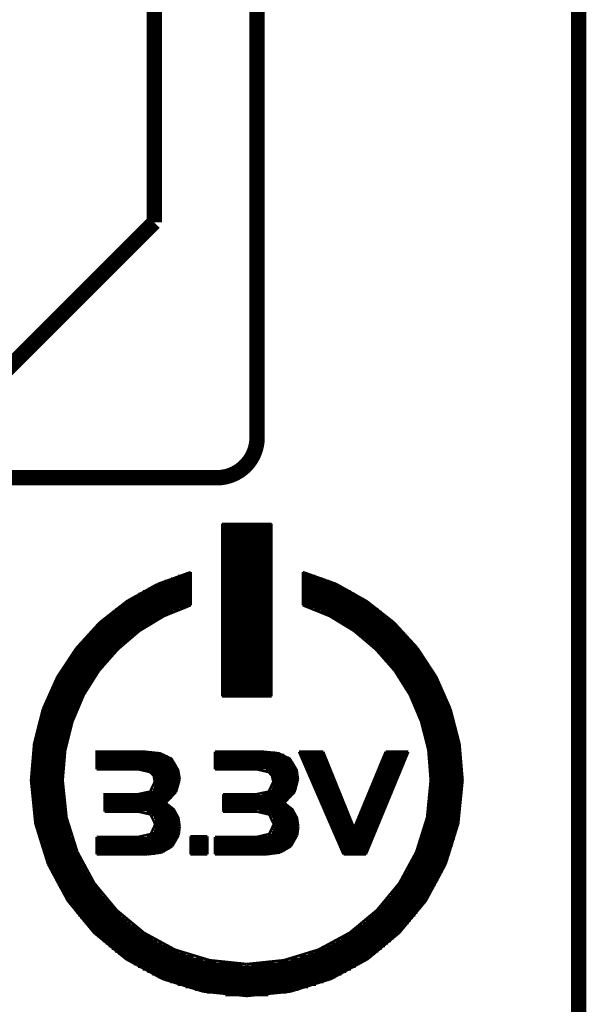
# Model space of a CAD drawing. Extents: x -0.05 to 0.95, y -0.15 to 1.54.
# Tile 25 of 26: x 0.73 to 0.95, y 0.76 to 1.14. Entities that reach past the tile are written whole.
import ezdxf

# ---------------------------------------------------------------- set-up
doc = ezdxf.new("R2010")
doc.units = 0
doc.layers.add('ULTRASONIC_3_CLICK_V100_GKO', color=5, linetype='CONTINUOUS')
doc.layers.add('ULTRASONIC_3_CLICK_V100_GTO', color=14, linetype='CONTINUOUS')

msp = doc.modelspace()

# ---------------------------------------------------------------- linework, layer by layer
at = {"layer": 'ULTRASONIC_3_CLICK_V100_GKO', "const_width": 0.006}
for points in [[(0.825, 0.9764), (0.825, 1.54), (0.86, 1.54)], [(0.785, 1.06), (0.785, 1.495)], [(0.95, -0.05), (0.95, 1.45)], [(0.6941, 1), (0.725, 1), (0.785, 1.06)], [(0.6941, 0.9606), (0.8093, 0.9606)]]:
    msp.add_lwpolyline(points, dxfattribs=at)
msp.add_lwpolyline([(0.8093, 0.9606, 0.41608), (0.825, 0.9764)], format="xyb", dxfattribs=at)
at = {"layer": 'ULTRASONIC_3_CLICK_V100_GTO', "const_width": 0.001}
for points in [[(0.8114, 0.8756), (0.8114, 0.9427)], [(0.8114, 0.9427), (0.8306, 0.9427)], [(0.8114, 0.9423), (0.8306, 0.9423)], [(0.8306, 0.8756), (0.8306, 0.9427)], [(0.8114, 0.9413), (0.8306, 0.9413)], [(0.8114, 0.9403), (0.8306, 0.9403)], [(0.8114, 0.9393), (0.8306, 0.9393)], [(0.8114, 0.9383), (0.8306, 0.9383)], [(0.8114, 0.9373), (0.8306, 0.9373)], [(0.8114, 0.9363), (0.8306, 0.9363)], [(0.8114, 0.9353), (0.8306, 0.9353)], [(0.8114, 0.9343), (0.8306, 0.9343)], [(0.8114, 0.9333), (0.8306, 0.9333)], [(0.8114, 0.9323), (0.8306, 0.9323)], [(0.8114, 0.9313), (0.8306, 0.9313)], [(0.8114, 0.9303), (0.8306, 0.9303)], [(0.8114, 0.9293), (0.8306, 0.9293)], [(0.8114, 0.9283), (0.8306, 0.9283)], [(0.8114, 0.9273), (0.8306, 0.9273)], [(0.7862, 0.9192), (0.7992, 0.9239)], [(0.7975, 0.9234), (0.7992, 0.9234)], [(0.7992, 0.911), (0.7992, 0.9239)], [(0.8114, 0.9263), (0.8306, 0.9263)], [(0.8114, 0.9253), (0.8306, 0.9253)], [(0.8114, 0.9243), (0.8306, 0.9243)], [(0.8114, 0.9233), (0.8306, 0.9233)], [(0.8428, 0.911), (0.8428, 0.9239)], [(0.8428, 0.9239), (0.8557, 0.9193)], [(0.8428, 0.9234), (0.8445, 0.9234)], [(0.7744, 0.9126), (0.7862, 0.9192)], [(0.7866, 0.9194), (0.7992, 0.9194)], [(0.789, 0.9204), (0.7992, 0.9204)], [(0.7915, 0.9214), (0.7992, 0.9214)], [(0.7943, 0.9224), (0.7992, 0.9224)], [(0.8114, 0.9223), (0.8306, 0.9223)], [(0.8114, 0.9213), (0.8306, 0.9213)], [(0.8114, 0.9203), (0.8306, 0.9203)], [(0.8114, 0.9193), (0.8306, 0.9193)], [(0.8428, 0.9224), (0.8477, 0.9224)], [(0.8428, 0.9214), (0.8505, 0.9214)], [(0.8428, 0.9204), (0.853, 0.9204)], [(0.8428, 0.9194), (0.8553, 0.9194)], [(0.8557, 0.9193), (0.8676, 0.9126)], [(0.7788, 0.9154), (0.7992, 0.9154)], [(0.7806, 0.9164), (0.7992, 0.9164)], [(0.7825, 0.9174), (0.7992, 0.9174)], [(0.7845, 0.9184), (0.7992, 0.9184)], [(0.8114, 0.9183), (0.8306, 0.9183)], [(0.8114, 0.9173), (0.8306, 0.9173)], [(0.8114, 0.9163), (0.8306, 0.9163)], [(0.8114, 0.9153), (0.8306, 0.9153)], [(0.8428, 0.9184), (0.8575, 0.9184)], [(0.8428, 0.9174), (0.8595, 0.9174)], [(0.8428, 0.9164), (0.8614, 0.9164)], [(0.8428, 0.9154), (0.8631, 0.9154)], [(0.7638, 0.9043), (0.7744, 0.9126)], [(0.7726, 0.9114), (0.7992, 0.9114)], [(0.7741, 0.9124), (0.7992, 0.9124)], [(0.7756, 0.9134), (0.7992, 0.9134)], [(0.7772, 0.9144), (0.7992, 0.9144)], [(0.8114, 0.9143), (0.8306, 0.9143)], [(0.8114, 0.9133), (0.8306, 0.9133)], [(0.8114, 0.9123), (0.8306, 0.9123)], [(0.8114, 0.9113), (0.8306, 0.9113)], [(0.8428, 0.9144), (0.8648, 0.9144)], [(0.8428, 0.9134), (0.8664, 0.9134)], [(0.8428, 0.9124), (0.8679, 0.9124)], [(0.8428, 0.9114), (0.8694, 0.9114)], [(0.8676, 0.9126), (0.8782, 0.9043)], [(0.7494, 0.8429), (0.7504, 0.8546), (0.7532, 0.8657), (0.7576, 0.8761), (0.7635, 0.8855), (0.7708, 0.8938), (0.7792, 0.901), (0.7888, 0.9068), (0.7992, 0.911)], [(0.7674, 0.9074), (0.7901, 0.9074)], [(0.7686, 0.9084), (0.7923, 0.9084)], [(0.7699, 0.9094), (0.7947, 0.9094)], [(0.7712, 0.9104), (0.7974, 0.9104)], [(0.8114, 0.9103), (0.8306, 0.9103)], [(0.8114, 0.9093), (0.8306, 0.9093)], [(0.8114, 0.9083), (0.8306, 0.9083)], [(0.8428, 0.911), (0.8532, 0.9068), (0.8627, 0.901), (0.8712, 0.8938), (0.8785, 0.8855), (0.8844, 0.8761), (0.8888, 0.8657), (0.8916, 0.8546), (0.8925, 0.8429)], [(0.8446, 0.9104), (0.8707, 0.9104)], [(0.8473, 0.9094), (0.8721, 0.9094)], [(0.8497, 0.9084), (0.8734, 0.9084)], [(0.8519, 0.9074), (0.8746, 0.9074)], [(0.7547, 0.8943), (0.7638, 0.9043)], [(0.764, 0.9044), (0.7845, 0.9044)], [(0.7651, 0.9054), (0.7862, 0.9054)], [(0.7662, 0.9064), (0.7881, 0.9064)], [(0.8114, 0.9073), (0.8306, 0.9073)], [(0.8114, 0.9063), (0.8306, 0.9063)], [(0.8114, 0.9053), (0.8306, 0.9053)], [(0.8114, 0.9043), (0.8306, 0.9043)], [(0.8539, 0.9064), (0.8758, 0.9064)], [(0.8557, 0.9054), (0.8769, 0.9054)], [(0.8575, 0.9044), (0.878, 0.9044)], [(0.8782, 0.9043), (0.8873, 0.8944)], [(0.7599, 0.9004), (0.7785, 0.9004)], [(0.7609, 0.9014), (0.7799, 0.9014)], [(0.7619, 0.9024), (0.7813, 0.9024)], [(0.7629, 0.9034), (0.7829, 0.9034)], [(0.8114, 0.9033), (0.8306, 0.9033)], [(0.8114, 0.9023), (0.8306, 0.9023)], [(0.8114, 0.9013), (0.8306, 0.9013)], [(0.8114, 0.9003), (0.8306, 0.9003)], [(0.8591, 0.9034), (0.8791, 0.9034)], [(0.8606, 0.9024), (0.8801, 0.9024)], [(0.8621, 0.9014), (0.8811, 0.9014)], [(0.8635, 0.9004), (0.882, 0.9004)], [(0.7564, 0.8964), (0.7736, 0.8964)], [(0.7572, 0.8974), (0.7747, 0.8974)], [(0.7581, 0.8984), (0.7759, 0.8984)], [(0.759, 0.8994), (0.7772, 0.8994)], [(0.8114, 0.8993), (0.8306, 0.8993)], [(0.8114, 0.8983), (0.8306, 0.8983)], [(0.8114, 0.8973), (0.8306, 0.8973)], [(0.8114, 0.8963), (0.8306, 0.8963)], [(0.8648, 0.8994), (0.883, 0.8994)], [(0.8661, 0.8984), (0.8839, 0.8984)], [(0.8673, 0.8974), (0.8848, 0.8974)], [(0.8684, 0.8964), (0.8856, 0.8964)], [(0.7473, 0.8831), (0.7547, 0.8943)], [(0.7532, 0.8924), (0.7694, 0.8924)], [(0.754, 0.8934), (0.7704, 0.8934)], [(0.7548, 0.8944), (0.7714, 0.8944)], [(0.7556, 0.8954), (0.7724, 0.8954)], [(0.8114, 0.8953), (0.8306, 0.8953)], [(0.8114, 0.8943), (0.8306, 0.8943)], [(0.8114, 0.8933), (0.8306, 0.8933)], [(0.8114, 0.8923), (0.8306, 0.8923)], [(0.8695, 0.8954), (0.8864, 0.8954)], [(0.8706, 0.8944), (0.8872, 0.8944)], [(0.8716, 0.8934), (0.888, 0.8934)], [(0.8726, 0.8924), (0.8887, 0.8924)], [(0.8873, 0.8944), (0.8947, 0.8831)], [(0.7505, 0.8884), (0.7658, 0.8884)], [(0.7511, 0.8894), (0.7667, 0.8894)], [(0.7518, 0.8904), (0.7675, 0.8904)], [(0.7525, 0.8914), (0.7684, 0.8914)], [(0.8114, 0.8913), (0.8306, 0.8913)], [(0.8114, 0.8903), (0.8306, 0.8903)], [(0.8114, 0.8893), (0.8306, 0.8893)], [(0.8114, 0.8883), (0.8306, 0.8883)], [(0.8735, 0.8914), (0.8894, 0.8914)], [(0.8744, 0.8904), (0.8901, 0.8904)], [(0.8753, 0.8894), (0.8908, 0.8894)], [(0.8762, 0.8884), (0.8915, 0.8884)], [(0.7486, 0.8854), (0.7635, 0.8854)], [(0.7492, 0.8864), (0.7642, 0.8864)], [(0.7498, 0.8874), (0.765, 0.8874)], [(0.8114, 0.8873), (0.8306, 0.8873)], [(0.8114, 0.8863), (0.8306, 0.8863)], [(0.8114, 0.8853), (0.8306, 0.8853)], [(0.877, 0.8874), (0.8921, 0.8874)], [(0.8778, 0.8864), (0.8927, 0.8864)], [(0.8785, 0.8854), (0.8933, 0.8854)], [(0.7417, 0.8706), (0.7473, 0.8831)], [(0.7464, 0.8814), (0.7607, 0.8814)], [(0.7469, 0.8824), (0.7614, 0.8824)], [(0.7475, 0.8834), (0.762, 0.8834)], [(0.748, 0.8844), (0.7627, 0.8844)], [(0.8114, 0.8843), (0.8306, 0.8843)], [(0.8114, 0.8833), (0.8306, 0.8833)], [(0.8114, 0.8823), (0.8306, 0.8823)], [(0.8114, 0.8813), (0.8306, 0.8813)], [(0.8792, 0.8844), (0.8939, 0.8844)], [(0.8799, 0.8834), (0.8945, 0.8834)], [(0.8806, 0.8824), (0.895, 0.8824)], [(0.8813, 0.8814), (0.8956, 0.8814)], [(0.8947, 0.8831), (0.9002, 0.8706)], [(0.7445, 0.8774), (0.7583, 0.8774)], [(0.7449, 0.8784), (0.7589, 0.8784)], [(0.7454, 0.8794), (0.7595, 0.8794)], [(0.7459, 0.8804), (0.7601, 0.8804)], [(0.8114, 0.8803), (0.8306, 0.8803)], [(0.8114, 0.8793), (0.8306, 0.8793)], [(0.8114, 0.8783), (0.8306, 0.8783)], [(0.8114, 0.8773), (0.8306, 0.8773)], [(0.8819, 0.8804), (0.8961, 0.8804)], [(0.8825, 0.8794), (0.8966, 0.8794)], [(0.8831, 0.8784), (0.897, 0.8784)], [(0.8837, 0.8774), (0.8975, 0.8774)], [(0.7428, 0.8734), (0.7563, 0.8734)], [(0.7432, 0.8744), (0.7568, 0.8744)], [(0.7436, 0.8754), (0.7573, 0.8754)], [(0.744, 0.8764), (0.7578, 0.8764)], [(0.8114, 0.8763), (0.8306, 0.8763)], [(0.8114, 0.8756), (0.8306, 0.8756)], [(0.8842, 0.8764), (0.8979, 0.8764)], [(0.8847, 0.8754), (0.8984, 0.8754)], [(0.8852, 0.8744), (0.8988, 0.8744)], [(0.8857, 0.8734), (0.8992, 0.8734)], [(0.7383, 0.8571), (0.7417, 0.8706)], [(0.7413, 0.8694), (0.7545, 0.8694)], [(0.7417, 0.8704), (0.7549, 0.8704)], [(0.742, 0.8714), (0.7554, 0.8714)], [(0.7424, 0.8724), (0.7558, 0.8724)], [(0.8862, 0.8724), (0.8996, 0.8724)], [(0.8866, 0.8714), (0.8999, 0.8714)], [(0.887, 0.8704), (0.9003, 0.8704)], [(0.8875, 0.8694), (0.9006, 0.8694)], [(0.9002, 0.8706), (0.9037, 0.8571)], [(0.7401, 0.8654), (0.7531, 0.8654)], [(0.7404, 0.8664), (0.7534, 0.8664)], [(0.7407, 0.8674), (0.7538, 0.8674)], [(0.741, 0.8684), (0.7541, 0.8684)], [(0.8878, 0.8684), (0.901, 0.8684)], [(0.8882, 0.8674), (0.9013, 0.8674)], [(0.8886, 0.8664), (0.9016, 0.8664)], [(0.8889, 0.8654), (0.9019, 0.8654)], [(0.7393, 0.8624), (0.7521, 0.8624)], [(0.7396, 0.8634), (0.7524, 0.8634)], [(0.7398, 0.8644), (0.7527, 0.8644)], [(0.8892, 0.8644), (0.9021, 0.8644)], [(0.8895, 0.8634), (0.9024, 0.8634)], [(0.8898, 0.8624), (0.9026, 0.8624)], [(0.7385, 0.8584), (0.7511, 0.8584)], [(0.7387, 0.8594), (0.7514, 0.8594)], [(0.7389, 0.8604), (0.7516, 0.8604)], [(0.7391, 0.8614), (0.7519, 0.8614)], [(0.8901, 0.8614), (0.9029, 0.8614)], [(0.8904, 0.8604), (0.9031, 0.8604)], [(0.8906, 0.8594), (0.9033, 0.8594)], [(0.8908, 0.8584), (0.9035, 0.8584)], [(0.7371, 0.8429), (0.7383, 0.8571)], [(0.7378, 0.8544), (0.7504, 0.8544)], [(0.738, 0.8554), (0.7505, 0.8554)], [(0.7381, 0.8564), (0.7507, 0.8564)], [(0.7383, 0.8574), (0.7509, 0.8574)], [(0.7626, 0.8472), (0.7626, 0.854), (0.7816, 0.854), (0.7873, 0.8534), (0.7917, 0.8513), (0.7943, 0.8469), (0.7949, 0.8433)], [(0.8086, 0.8472), (0.8086, 0.854)], [(0.8086, 0.854), (0.8277, 0.854)], [(0.8277, 0.854), (0.8334, 0.8534), (0.8377, 0.8513), (0.8404, 0.8469), (0.8409, 0.8433)], [(0.8413, 0.854), (0.8507, 0.854)], [(0.8413, 0.854), (0.8586, 0.8141)], [(0.8507, 0.854), (0.8627, 0.8243), (0.875, 0.854)], [(0.8673, 0.8141), (0.8838, 0.854)], [(0.875, 0.854), (0.8838, 0.854)], [(0.8911, 0.8574), (0.9037, 0.8574)], [(0.8913, 0.8564), (0.9038, 0.8564)], [(0.8914, 0.8554), (0.904, 0.8554)], [(0.8916, 0.8544), (0.9041, 0.8544)], [(0.9037, 0.8571), (0.9049, 0.8429)], [(0.7374, 0.8504), (0.7498, 0.8504)], [(0.7375, 0.8514), (0.7499, 0.8514)], [(0.7376, 0.8524), (0.7501, 0.8524)], [(0.7377, 0.8534), (0.7502, 0.8534)], [(0.7626, 0.8533), (0.7878, 0.8533)], [(0.7626, 0.8523), (0.7902, 0.8523)], [(0.7626, 0.8513), (0.7917, 0.8513)], [(0.7626, 0.8503), (0.7926, 0.8503)], [(0.8086, 0.8537), (0.832, 0.8537)], [(0.8086, 0.8527), (0.8356, 0.8527)], [(0.8086, 0.8517), (0.8373, 0.8517)], [(0.8086, 0.8507), (0.8384, 0.8507)], [(0.8416, 0.8533), (0.851, 0.8533)], [(0.842, 0.8523), (0.8514, 0.8523)], [(0.8424, 0.8513), (0.8518, 0.8513)], [(0.8429, 0.8503), (0.8522, 0.8503)], [(0.8734, 0.8503), (0.8823, 0.8503)], [(0.8738, 0.8513), (0.8827, 0.8513)], [(0.8743, 0.8523), (0.8831, 0.8523)], [(0.8747, 0.8533), (0.8836, 0.8533)], [(0.8918, 0.8534), (0.9043, 0.8534)], [(0.8919, 0.8524), (0.9044, 0.8524)], [(0.892, 0.8514), (0.9045, 0.8514)], [(0.8921, 0.8504), (0.9046, 0.8504)], [(0.7371, 0.8464), (0.7495, 0.8464)], [(0.7372, 0.8484), (0.7497, 0.8484)], [(0.7372, 0.8474), (0.7496, 0.8474)], [(0.7373, 0.8494), (0.7497, 0.8494)], [(0.7626, 0.8493), (0.7933, 0.8493)], [(0.7626, 0.8483), (0.7938, 0.8483)], [(0.7626, 0.8473), (0.7942, 0.8473)], [(0.7626, 0.8472), (0.7787, 0.8472)], [(0.7787, 0.8472), (0.7834, 0.8461)], [(0.7831, 0.8463), (0.7945, 0.8463)], [(0.8086, 0.8497), (0.8392, 0.8497)], [(0.8086, 0.8487), (0.8397, 0.8487)], [(0.8086, 0.8477), (0.8401, 0.8477)], [(0.8086, 0.8472), (0.8248, 0.8472)], [(0.8248, 0.8472), (0.8295, 0.8461)], [(0.8283, 0.8467), (0.8404, 0.8467)], [(0.8433, 0.8493), (0.8526, 0.8493)], [(0.8437, 0.8483), (0.853, 0.8483)], [(0.8442, 0.8473), (0.8534, 0.8473)], [(0.8446, 0.8463), (0.8538, 0.8463)], [(0.8718, 0.8463), (0.8806, 0.8463)], [(0.8722, 0.8473), (0.8811, 0.8473)], [(0.8726, 0.8483), (0.8815, 0.8483)], [(0.873, 0.8493), (0.8819, 0.8493)], [(0.8922, 0.8494), (0.9047, 0.8494)], [(0.8923, 0.8484), (0.9047, 0.8484)], [(0.8924, 0.8474), (0.9048, 0.8474)], [(0.8924, 0.8464), (0.9048, 0.8464)], [(0.7371, 0.8454), (0.7495, 0.8454)], [(0.7371, 0.8444), (0.7495, 0.8444)], [(0.7371, 0.8434), (0.7494, 0.8434)], [(0.7371, 0.8429), (0.7388, 0.826)], [(0.7371, 0.8424), (0.7494, 0.8424)], [(0.7494, 0.8429), (0.7509, 0.8285)], [(0.7787, 0.8375), (0.7834, 0.8385), (0.7852, 0.8423)], [(0.7834, 0.8461), (0.7848, 0.8447)], [(0.7844, 0.8453), (0.7947, 0.8453)], [(0.7848, 0.8447), (0.7852, 0.8423)], [(0.7849, 0.8443), (0.7948, 0.8443)], [(0.7851, 0.8433), (0.7949, 0.8433)], [(0.7852, 0.8423), (0.7948, 0.8423)], [(0.7935, 0.8384), (0.7949, 0.8433)], [(0.8248, 0.8375), (0.8295, 0.8385), (0.8313, 0.8423)], [(0.8295, 0.8461), (0.8308, 0.8447)], [(0.8301, 0.8457), (0.8407, 0.8457)], [(0.8308, 0.8447), (0.8408, 0.8447)], [(0.8308, 0.8447), (0.8313, 0.8423)], [(0.8311, 0.8437), (0.8409, 0.8437)], [(0.8313, 0.8427), (0.8409, 0.8427)], [(0.8396, 0.8384), (0.8409, 0.8433)], [(0.845, 0.8453), (0.8542, 0.8453)], [(0.8455, 0.8443), (0.8546, 0.8443)], [(0.8459, 0.8433), (0.855, 0.8433)], [(0.8463, 0.8423), (0.8554, 0.8423)], [(0.8701, 0.8423), (0.879, 0.8423)], [(0.8705, 0.8433), (0.8794, 0.8433)], [(0.871, 0.8443), (0.8798, 0.8443)], [(0.8714, 0.8453), (0.8802, 0.8453)], [(0.8911, 0.8285), (0.8925, 0.8429)], [(0.8925, 0.8454), (0.9049, 0.8454)], [(0.8925, 0.8444), (0.9049, 0.8444)], [(0.8925, 0.8434), (0.9049, 0.8434)], [(0.8925, 0.8424), (0.9049, 0.8424)], [(0.9032, 0.826), (0.9049, 0.8429)], [(0.7371, 0.8414), (0.7495, 0.8414)], [(0.7371, 0.8404), (0.7495, 0.8404)], [(0.7371, 0.8394), (0.7495, 0.8394)], [(0.7844, 0.8393), (0.794, 0.8393)], [(0.7849, 0.8403), (0.7944, 0.8403)], [(0.7852, 0.8413), (0.7947, 0.8413)], [(0.8297, 0.8387), (0.8397, 0.8387)], [(0.8307, 0.8397), (0.8402, 0.8397)], [(0.8311, 0.8407), (0.8406, 0.8407)], [(0.8313, 0.8417), (0.8408, 0.8417)], [(0.8468, 0.8413), (0.8558, 0.8413)], [(0.8472, 0.8403), (0.8562, 0.8403)], [(0.8476, 0.8393), (0.8566, 0.8393)], [(0.8689, 0.8393), (0.8777, 0.8393)], [(0.8693, 0.8403), (0.8782, 0.8403)], [(0.8697, 0.8413), (0.8786, 0.8413)], [(0.8924, 0.8394), (0.9048, 0.8394)], [(0.8925, 0.8414), (0.9049, 0.8414)], [(0.8925, 0.8404), (0.9049, 0.8404)], [(0.7372, 0.8384), (0.7496, 0.8384)], [(0.7372, 0.8374), (0.7497, 0.8374)], [(0.7373, 0.8364), (0.7497, 0.8364)], [(0.7374, 0.8354), (0.7498, 0.8354)], [(0.7657, 0.8307), (0.7657, 0.8375), (0.7787, 0.8375)], [(0.7657, 0.8373), (0.7927, 0.8373)], [(0.7657, 0.8363), (0.7919, 0.8363)], [(0.7657, 0.8353), (0.7909, 0.8353)], [(0.783, 0.8383), (0.7934, 0.8383)], [(0.7894, 0.8341), (0.7935, 0.8384)], [(0.8118, 0.8307), (0.8118, 0.8375)], [(0.8118, 0.8375), (0.8248, 0.8375)], [(0.8118, 0.8367), (0.8383, 0.8367)], [(0.8118, 0.8357), (0.8373, 0.8357)], [(0.8118, 0.8347), (0.8362, 0.8347)], [(0.8268, 0.8377), (0.8391, 0.8377)], [(0.8355, 0.8341), (0.8396, 0.8384)], [(0.8481, 0.8383), (0.857, 0.8383)], [(0.8485, 0.8373), (0.8574, 0.8373)], [(0.8489, 0.8363), (0.8578, 0.8363)], [(0.8494, 0.8353), (0.8583, 0.8353)], [(0.8672, 0.8353), (0.8761, 0.8353)], [(0.8677, 0.8363), (0.8765, 0.8363)], [(0.8681, 0.8373), (0.8769, 0.8373)], [(0.8685, 0.8383), (0.8773, 0.8383)], [(0.8921, 0.8354), (0.9046, 0.8354)], [(0.8922, 0.8364), (0.9047, 0.8364)], [(0.8923, 0.8374), (0.9047, 0.8374)], [(0.8924, 0.8384), (0.9048, 0.8384)], [(0.7375, 0.8344), (0.7499, 0.8344)], [(0.7376, 0.8334), (0.7501, 0.8334)], [(0.7377, 0.8324), (0.7502, 0.8324)], [(0.7378, 0.8314), (0.7504, 0.8314)], [(0.7657, 0.8343), (0.7897, 0.8343)], [(0.7657, 0.8333), (0.7906, 0.8333)], [(0.7657, 0.8323), (0.7919, 0.8323)], [(0.7657, 0.8313), (0.7929, 0.8313)], [(0.7894, 0.8341), (0.7926, 0.8316), (0.7944, 0.8283), (0.7949, 0.8248)], [(0.8118, 0.8337), (0.8361, 0.8337)], [(0.8118, 0.8327), (0.8375, 0.8327)], [(0.8118, 0.8317), (0.8386, 0.8317)], [(0.8355, 0.8341), (0.8387, 0.8316), (0.8405, 0.8283), (0.841, 0.8248)], [(0.8498, 0.8343), (0.8587, 0.8343)], [(0.8503, 0.8333), (0.8591, 0.8333)], [(0.8507, 0.8323), (0.8595, 0.8323)], [(0.8511, 0.8313), (0.8599, 0.8313)], [(0.8656, 0.8313), (0.8744, 0.8313)], [(0.866, 0.8323), (0.8748, 0.8323)], [(0.8664, 0.8333), (0.8752, 0.8333)], [(0.8668, 0.8343), (0.8757, 0.8343)], [(0.8916, 0.8314), (0.9041, 0.8314)], [(0.8918, 0.8324), (0.9043, 0.8324)], [(0.8919, 0.8334), (0.9044, 0.8334)], [(0.892, 0.8344), (0.9045, 0.8344)], [(0.738, 0.8304), (0.7505, 0.8304)], [(0.7381, 0.8294), (0.7507, 0.8294)], [(0.7383, 0.8284), (0.7509, 0.8284)], [(0.7385, 0.8274), (0.7511, 0.8274)], [(0.7509, 0.8285), (0.7551, 0.8151)], [(0.7657, 0.8307), (0.7789, 0.8307)], [(0.7789, 0.8307), (0.7836, 0.8296)], [(0.782, 0.8303), (0.7936, 0.8303)], [(0.7836, 0.8296), (0.7854, 0.8258)], [(0.784, 0.8293), (0.7941, 0.8293)], [(0.7849, 0.8283), (0.7944, 0.8283)], [(0.7853, 0.8273), (0.7947, 0.8273)], [(0.8118, 0.8307), (0.825, 0.8307)], [(0.825, 0.8307), (0.8297, 0.8296)], [(0.8259, 0.8307), (0.8394, 0.8307)], [(0.8296, 0.8297), (0.84, 0.8297)], [(0.8297, 0.8296), (0.8315, 0.8258)], [(0.8307, 0.8287), (0.8404, 0.8287)], [(0.8312, 0.8277), (0.8407, 0.8277)], [(0.8516, 0.8303), (0.8603, 0.8303)], [(0.852, 0.8293), (0.8607, 0.8293)], [(0.8524, 0.8283), (0.8611, 0.8283)], [(0.8529, 0.8273), (0.8615, 0.8273)], [(0.8639, 0.8273), (0.8727, 0.8273)], [(0.8644, 0.8283), (0.8732, 0.8283)], [(0.8648, 0.8293), (0.8736, 0.8293)], [(0.8652, 0.8303), (0.874, 0.8303)], [(0.8869, 0.8151), (0.8911, 0.8285)], [(0.8908, 0.8274), (0.9035, 0.8274)], [(0.8911, 0.8284), (0.9037, 0.8284)], [(0.8913, 0.8294), (0.9038, 0.8294)], [(0.8914, 0.8304), (0.904, 0.8304)], [(0.7387, 0.8264), (0.7514, 0.8264)], [(0.7388, 0.826), (0.7437, 0.8103)], [(0.7389, 0.8254), (0.7516, 0.8254)], [(0.7391, 0.8244), (0.7519, 0.8244)], [(0.7393, 0.8234), (0.7521, 0.8234)], [(0.7626, 0.8209), (0.7789, 0.8209), (0.7837, 0.822), (0.7854, 0.8258)], [(0.7849, 0.8233), (0.7949, 0.8233)], [(0.7853, 0.8243), (0.7949, 0.8243)], [(0.7854, 0.8263), (0.7948, 0.8263)], [(0.7854, 0.8253), (0.7949, 0.8253)], [(0.7945, 0.8216), (0.7949, 0.8248)], [(0.825, 0.8209), (0.8297, 0.822), (0.8315, 0.8258)], [(0.8311, 0.8237), (0.841, 0.8237)], [(0.8314, 0.8267), (0.8409, 0.8267)], [(0.8314, 0.8247), (0.841, 0.8247)], [(0.8315, 0.8257), (0.841, 0.8257)], [(0.8406, 0.8216), (0.841, 0.8248)], [(0.8533, 0.8263), (0.8619, 0.8263)], [(0.8537, 0.8253), (0.8623, 0.8253)], [(0.8542, 0.8243), (0.8627, 0.8243)], [(0.8546, 0.8233), (0.8711, 0.8233)], [(0.8627, 0.8243), (0.8715, 0.8243)], [(0.8631, 0.8253), (0.8719, 0.8253)], [(0.8635, 0.8263), (0.8723, 0.8263)], [(0.8898, 0.8234), (0.9026, 0.8234)], [(0.8901, 0.8244), (0.9029, 0.8244)], [(0.8904, 0.8254), (0.9031, 0.8254)], [(0.8906, 0.8264), (0.9033, 0.8264)], [(0.8983, 0.8103), (0.9032, 0.826)], [(0.7396, 0.8224), (0.7524, 0.8224)], [(0.7398, 0.8214), (0.7527, 0.8214)], [(0.7401, 0.8204), (0.7531, 0.8204)], [(0.7404, 0.8194), (0.7534, 0.8194)], [(0.7626, 0.8141), (0.7626, 0.8209)], [(0.7626, 0.8203), (0.7941, 0.8203)], [(0.7626, 0.8193), (0.7936, 0.8193)], [(0.782, 0.8213), (0.7944, 0.8213)], [(0.7841, 0.8223), (0.7947, 0.8223)], [(0.792, 0.8172), (0.7945, 0.8216)], [(0.7991, 0.8211), (0.8057, 0.8211)], [(0.7991, 0.8141), (0.7991, 0.8211)], [(0.7991, 0.8203), (0.8057, 0.8203)], [(0.7991, 0.8193), (0.8057, 0.8193)], [(0.8057, 0.8141), (0.8057, 0.8211)], [(0.8086, 0.8141), (0.8086, 0.8209)], [(0.8086, 0.8209), (0.825, 0.8209)], [(0.8086, 0.8207), (0.8403, 0.8207)], [(0.8086, 0.8197), (0.8399, 0.8197)], [(0.8291, 0.8217), (0.8406, 0.8217)], [(0.8306, 0.8227), (0.8408, 0.8227)], [(0.8381, 0.8172), (0.8406, 0.8216)], [(0.855, 0.8223), (0.8707, 0.8223)], [(0.8555, 0.8213), (0.8702, 0.8213)], [(0.8559, 0.8203), (0.8698, 0.8203)], [(0.8563, 0.8193), (0.8694, 0.8193)], [(0.8886, 0.8194), (0.9016, 0.8194)], [(0.8889, 0.8204), (0.9019, 0.8204)], [(0.8892, 0.8214), (0.9021, 0.8214)], [(0.8895, 0.8224), (0.9024, 0.8224)], [(0.7407, 0.8184), (0.7538, 0.8184)], [(0.741, 0.8174), (0.7541, 0.8174)], [(0.7413, 0.8164), (0.7545, 0.8164)], [(0.7626, 0.8183), (0.793, 0.8183)], [(0.7626, 0.8173), (0.7921, 0.8173)], [(0.7626, 0.8163), (0.7909, 0.8163)], [(0.7878, 0.8148), (0.792, 0.8172)], [(0.7991, 0.8183), (0.8057, 0.8183)], [(0.7991, 0.8173), (0.8057, 0.8173)], [(0.7991, 0.8163), (0.8057, 0.8163)], [(0.8086, 0.8187), (0.8393, 0.8187)], [(0.8086, 0.8177), (0.8385, 0.8177)], [(0.8086, 0.8167), (0.8374, 0.8167)], [(0.8086, 0.8157), (0.8359, 0.8157)], [(0.8339, 0.8148), (0.8381, 0.8172)], [(0.8568, 0.8183), (0.869, 0.8183)], [(0.8572, 0.8173), (0.8686, 0.8173)], [(0.8576, 0.8163), (0.8682, 0.8163)], [(0.8875, 0.8164), (0.9006, 0.8164)], [(0.8878, 0.8174), (0.901, 0.8174)], [(0.8882, 0.8184), (0.9013, 0.8184)], [(0.7417, 0.8154), (0.7549, 0.8154)], [(0.742, 0.8144), (0.7554, 0.8144)], [(0.7424, 0.8134), (0.7558, 0.8134)], [(0.7428, 0.8124), (0.7563, 0.8124)], [(0.7551, 0.8151), (0.7617, 0.8029)], [(0.7626, 0.8153), (0.7891, 0.8153)], [(0.7626, 0.8143), (0.7853, 0.8143)], [(0.7626, 0.8141), (0.7825, 0.8141)], [(0.7825, 0.8141), (0.7878, 0.8148)], [(0.7991, 0.8153), (0.8057, 0.8153)], [(0.7991, 0.8143), (0.8057, 0.8143)], [(0.7991, 0.8141), (0.8057, 0.8141)], [(0.8086, 0.8147), (0.8333, 0.8147)], [(0.8086, 0.8141), (0.8286, 0.8141)], [(0.8286, 0.8141), (0.8339, 0.8148)], [(0.8581, 0.8153), (0.8678, 0.8153)], [(0.8585, 0.8143), (0.8673, 0.8143)], [(0.8586, 0.8141), (0.8673, 0.8141)], [(0.8803, 0.8029), (0.8869, 0.8151)], [(0.8857, 0.8124), (0.8992, 0.8124)], [(0.8862, 0.8134), (0.8996, 0.8134)], [(0.8866, 0.8144), (0.8999, 0.8144)], [(0.887, 0.8154), (0.9003, 0.8154)], [(0.7432, 0.8114), (0.7567, 0.8114)], [(0.7436, 0.8104), (0.7572, 0.8104)], [(0.7437, 0.8103), (0.7514, 0.796), (0.7616, 0.7836), (0.7741, 0.7733), (0.7883, 0.7656), (0.8041, 0.7607)], [(0.744, 0.8094), (0.7578, 0.8094)], [(0.7445, 0.8084), (0.7583, 0.8084)], [(0.8379, 0.7607), (0.8537, 0.7656), (0.8679, 0.7733), (0.8803, 0.7836), (0.8906, 0.796), (0.8983, 0.8103)], [(0.8837, 0.8084), (0.8975, 0.8084)], [(0.8842, 0.8094), (0.898, 0.8094)], [(0.8847, 0.8104), (0.8984, 0.8104)], [(0.8852, 0.8114), (0.8988, 0.8114)], [(0.7449, 0.8074), (0.7589, 0.8074)], [(0.7454, 0.8064), (0.7595, 0.8064)], [(0.7459, 0.8054), (0.7601, 0.8054)], [(0.7464, 0.8044), (0.7607, 0.8044)], [(0.8813, 0.8044), (0.8956, 0.8044)], [(0.8819, 0.8054), (0.8961, 0.8054)], [(0.8825, 0.8064), (0.8966, 0.8064)], [(0.8831, 0.8074), (0.8971, 0.8074)], [(0.7469, 0.8034), (0.7613, 0.8034)], [(0.7475, 0.8024), (0.762, 0.8024)], [(0.748, 0.8014), (0.7627, 0.8014)], [(0.7486, 0.8004), (0.7634, 0.8004)], [(0.7617, 0.8029), (0.7704, 0.7924)], [(0.8716, 0.7924), (0.8803, 0.8029)], [(0.8785, 0.8004), (0.8934, 0.8004)], [(0.8793, 0.8014), (0.8939, 0.8014)], [(0.88, 0.8024), (0.8945, 0.8024)], [(0.8806, 0.8034), (0.8951, 0.8034)], [(0.7492, 0.7994), (0.7642, 0.7994)], [(0.7498, 0.7984), (0.765, 0.7984)], [(0.7505, 0.7974), (0.7658, 0.7974)], [(0.7511, 0.7964), (0.7666, 0.7964)], [(0.8753, 0.7964), (0.8909, 0.7964)], [(0.8762, 0.7974), (0.8915, 0.7974)], [(0.877, 0.7984), (0.8921, 0.7984)], [(0.8778, 0.7994), (0.8928, 0.7994)], [(0.7518, 0.7954), (0.7675, 0.7954)], [(0.7525, 0.7944), (0.7684, 0.7944)], [(0.7532, 0.7934), (0.7694, 0.7934)], [(0.8726, 0.7934), (0.8888, 0.7934)], [(0.8735, 0.7944), (0.8895, 0.7944)], [(0.8745, 0.7954), (0.8902, 0.7954)], [(0.754, 0.7924), (0.7703, 0.7924)], [(0.7547, 0.7914), (0.7714, 0.7914)], [(0.7555, 0.7904), (0.7724, 0.7904)], [(0.7563, 0.7894), (0.7735, 0.7894)], [(0.7704, 0.7924), (0.781, 0.7836)], [(0.861, 0.7836), (0.8716, 0.7924)], [(0.8684, 0.7894), (0.8856, 0.7894)], [(0.8695, 0.7904), (0.8865, 0.7904)], [(0.8706, 0.7914), (0.8873, 0.7914)], [(0.8716, 0.7924), (0.888, 0.7924)], [(0.7572, 0.7884), (0.7747, 0.7884)], [(0.758, 0.7874), (0.7759, 0.7874)], [(0.7589, 0.7864), (0.7771, 0.7864)], [(0.7599, 0.7854), (0.7785, 0.7854)], [(0.8635, 0.7854), (0.8821, 0.7854)], [(0.8648, 0.7864), (0.883, 0.7864)], [(0.8661, 0.7874), (0.8839, 0.7874)], [(0.8673, 0.7884), (0.8848, 0.7884)], [(0.7608, 0.7844), (0.7799, 0.7844)], [(0.7618, 0.7834), (0.7813, 0.7834)], [(0.7628, 0.7824), (0.7829, 0.7824)], [(0.7639, 0.7814), (0.7845, 0.7814)], [(0.781, 0.7836), (0.7931, 0.777)], [(0.8488, 0.777), (0.861, 0.7836)], [(0.8575, 0.7814), (0.8781, 0.7814)], [(0.8591, 0.7824), (0.8791, 0.7824)], [(0.8607, 0.7834), (0.8802, 0.7834)], [(0.8621, 0.7844), (0.8812, 0.7844)], [(0.765, 0.7804), (0.7862, 0.7804)], [(0.7661, 0.7794), (0.7881, 0.7794)], [(0.7673, 0.7784), (0.7901, 0.7784)], [(0.7685, 0.7774), (0.7923, 0.7774)], [(0.8497, 0.7774), (0.8734, 0.7774)], [(0.8519, 0.7784), (0.8747, 0.7784)], [(0.8539, 0.7794), (0.8759, 0.7794)], [(0.8557, 0.7804), (0.877, 0.7804)], [(0.7698, 0.7764), (0.7947, 0.7764)], [(0.7711, 0.7754), (0.7973, 0.7754)], [(0.7725, 0.7744), (0.8004, 0.7744)], [(0.7739, 0.7734), (0.8041, 0.7734)], [(0.7931, 0.777), (0.8066, 0.7729)], [(0.8354, 0.7729), (0.8488, 0.777)], [(0.8379, 0.7734), (0.868, 0.7734)], [(0.8416, 0.7744), (0.8695, 0.7744)], [(0.8446, 0.7754), (0.8709, 0.7754)], [(0.8473, 0.7764), (0.8722, 0.7764)], [(0.7755, 0.7724), (0.809, 0.7724)], [(0.777, 0.7714), (0.8192, 0.7714)], [(0.7787, 0.7704), (0.8633, 0.7704)], [(0.8066, 0.7729), (0.821, 0.7714)], [(0.821, 0.7714), (0.8354, 0.7729)], [(0.8228, 0.7714), (0.8649, 0.7714)], [(0.833, 0.7724), (0.8665, 0.7724)], [(0.7805, 0.7694), (0.8615, 0.7694)], [(0.7823, 0.7684), (0.8597, 0.7684)], [(0.7843, 0.7674), (0.8577, 0.7674)], [(0.7864, 0.7664), (0.8555, 0.7664)], [(0.7888, 0.7654), (0.8532, 0.7654)], [(0.7913, 0.7644), (0.8507, 0.7644)], [(0.7941, 0.7634), (0.8479, 0.7634)], [(0.7972, 0.7624), (0.8448, 0.7624)], [(0.8009, 0.7614), (0.841, 0.7614)], [(0.8041, 0.7607), (0.821, 0.759), (0.8379, 0.7607)], [(0.8056, 0.7604), (0.8364, 0.7604)], [(0.8126, 0.7594), (0.8294, 0.7594)]]:
    msp.add_lwpolyline(points, dxfattribs=at)

doc.saveas('drawing.dxf')
